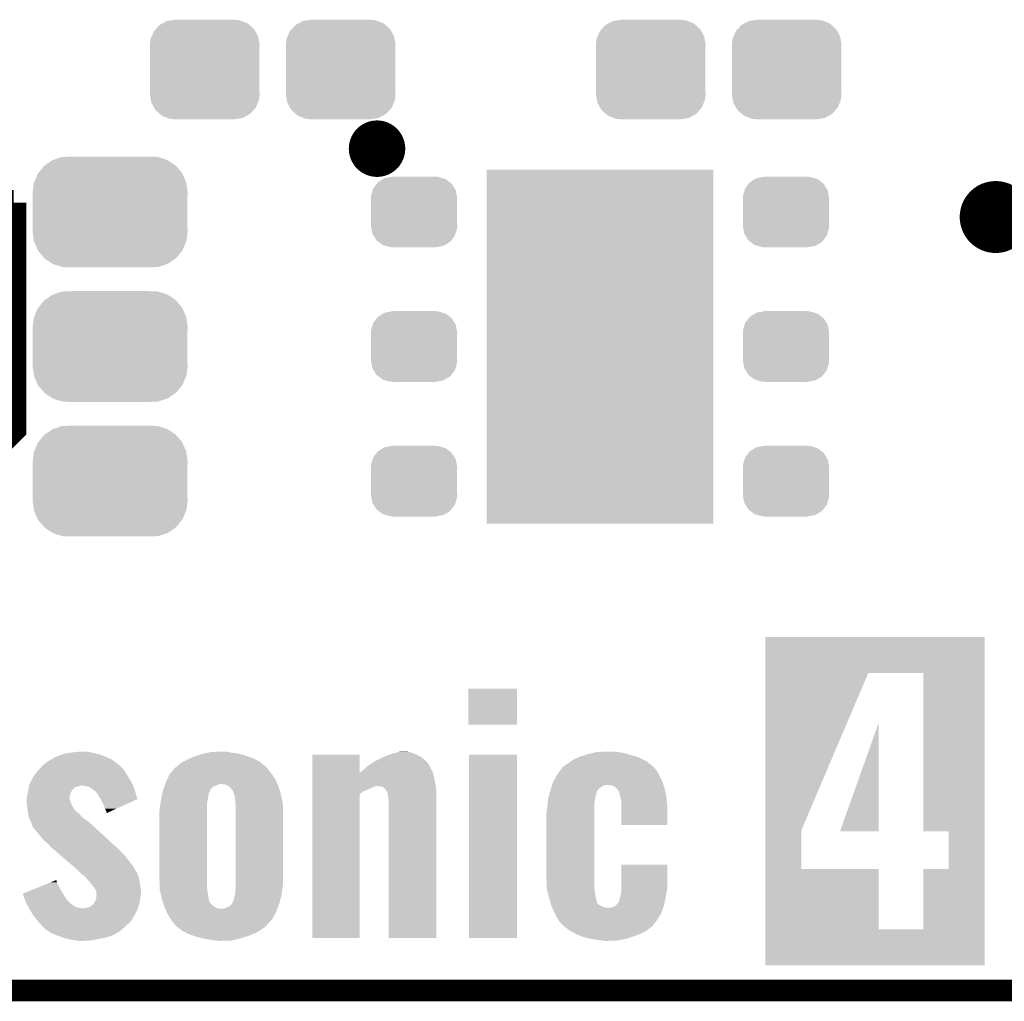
# Model space of a CAD drawing. Extents: x -1.3 to 24.2, y -3.9 to 39.2.
# Tile 13 of 31: x 7.3 to 14.3, y -3.9 to 3. Entities that reach past the tile are written whole.
import ezdxf

# ---------------------------------------------------------------- set-up
doc = ezdxf.new("R2010")
doc.units = 0
doc.layers.get('0').update_dxf_attribs({"linetype": 'CONTINUOUS'})
for name, color, linetype in [('ULTRASONIC_4_CLICK_V101_GKO', 10, 'CONTINUOUS'), ('ULTRASONIC_4_CLICK_V101_GTO', 9, 'CONTINUOUS'), ('ULTRASONIC_4_CLICK_V101_GTS', 11, 'CONTINUOUS')]:
    doc.layers.add(name, color=color, linetype=linetype)

# ---------------------------------------------------------------- blocks, each defined once
blk = doc.blocks.new('RECTANGLE_50')
blk.add_solid([(0.8001, 1.24968), (0.8001, -1.24968), (-0.8001, 1.24968), (-0.8001, -1.24968)])
blk = doc.blocks.new('CUSTOM_75')
for points in [[(-0.268438, 0.342124), (-0.233628, 0.347838), (0.2622, 0.342124), (0.247972, 0.347838)], [(-0.233628, 0.347838), (-0.20955, 0.35179), (0.247972, 0.347838), (0.20955, 0.35179)], [(-0.360486, 0.26887), (-0.34504, 0.286174), (0.357822, 0.26887), (0.348152, 0.286174)], [(-0.34504, 0.286174), (-0.320744, 0.31339), (0.348152, 0.286174), (0.317222, 0.31339)], [(-0.320744, 0.31339), (-0.298526, 0.325596), (0.317222, 0.31339), (0.30335, 0.325596)], [(-0.298526, 0.325596), (-0.268438, 0.342124), (0.30335, 0.325596), (0.2622, 0.342124)], [(-0.38735, 0.17526), (-0.383124, 0.213652), (0.38735, 0.17526), (0.380766, 0.213652)], [(-0.383124, 0.213652), (-0.37475, 0.234078), (0.380766, 0.213652), (0.377262, 0.234078)], [(-0.37475, 0.234078), (-0.360486, 0.26887), (0.377262, 0.234078), (0.357822, 0.26887)], [(-0.38608, 0.154124), (-0.38735, 0.17526), (0.38608, 0.154124), (0.38735, 0.17526)], [(-0.38608, -0.154124), (-0.38608, 0.154124), (0.38608, -0.154124), (0.38608, 0.154124)], [(-0.38735, -0.17526), (-0.38608, -0.154124), (0.38735, -0.17526), (0.38608, -0.154124)], [(-0.380764, -0.213652), (-0.38735, -0.17526), (0.383124, -0.213652), (0.38735, -0.17526)], [(-0.377262, -0.234078), (-0.380764, -0.213652), (0.374748, -0.234078), (0.383124, -0.213652)], [(-0.35782, -0.26887), (-0.377262, -0.234078), (0.360486, -0.26887), (0.374748, -0.234078)], [(-0.348152, -0.286174), (-0.35782, -0.26887), (0.345038, -0.286174), (0.360486, -0.26887)], [(-0.31722, -0.31339), (-0.348152, -0.286174), (0.320744, -0.31339), (0.345038, -0.286174)], [(-0.30335, -0.325596), (-0.31722, -0.31339), (0.298524, -0.325596), (0.320744, -0.31339)], [(-0.262198, -0.342124), (-0.30335, -0.325596), (0.268438, -0.342124), (0.298524, -0.325596)], [(-0.247972, -0.347838), (-0.262198, -0.342124), (0.233626, -0.347838), (0.268438, -0.342124)], [(-0.20955, -0.35179), (-0.247972, -0.347838), (0.20955, -0.35179), (0.233626, -0.347838)]]:
    blk.add_solid(points)
blk = doc.blocks.new('CUSTOM_80')
for points in [[(-0.263218, 0.199814), (-0.254768, 0.210758), (0.26581, 0.199814), (0.251368, 0.210758)], [(-0.254768, 0.210758), (-0.218054, 0.233), (0.251368, 0.210758), (0.222016, 0.233)], [(-0.218054, 0.233), (-0.20777, 0.23923), (0.222016, 0.233), (0.200324, 0.23923)], [(-0.20777, 0.23923), (-0.157486, 0.248168), (0.200324, 0.23923), (0.169202, 0.248168)], [(-0.157486, 0.248168), (-0.15367, 0.248846), (0.169202, 0.248168), (0.15367, 0.248846)], [(-0.15367, 0.248846), (-0.15367, 0.25019), (0.15367, 0.248846), (0.15367, 0.25019)], [(-0.303986, 0.114586), (-0.29256, 0.153072), (0.301898, 0.114586), (0.2947, 0.153072)], [(-0.29256, 0.153072), (-0.288346, 0.167262), (0.2947, 0.153072), (0.28593, 0.167262)], [(-0.288346, 0.167262), (-0.263218, 0.199814), (0.28593, 0.167262), (0.26581, 0.199814)], [(-0.3048, 0.09906), (-0.303986, 0.114586), (0.3048, 0.09906), (0.301898, 0.114586)], [(-0.30353, 0.079592), (-0.3048, 0.09906), (0.30353, 0.079592), (0.3048, 0.09906)], [(-0.30353, -0.079592), (-0.30353, 0.079592), (0.30353, -0.079592), (0.30353, 0.079592)], [(-0.3048, -0.09906), (-0.30353, -0.079592), (0.3048, -0.09906), (0.30353, -0.079592)], [(-0.301896, -0.114586), (-0.3048, -0.09906), (0.303986, -0.114586), (0.3048, -0.09906)], [(-0.2947, -0.153072), (-0.301896, -0.114586), (0.292558, -0.153072), (0.303986, -0.114586)], [(-0.285928, -0.167262), (-0.2947, -0.153072), (0.288346, -0.167262), (0.292558, -0.153072)], [(-0.26581, -0.199814), (-0.285928, -0.167262), (0.263216, -0.199814), (0.288346, -0.167262)], [(-0.251366, -0.210758), (-0.26581, -0.199814), (0.254768, -0.210758), (0.263216, -0.199814)], [(-0.222016, -0.233), (-0.251366, -0.210758), (0.218052, -0.233), (0.254768, -0.210758)], [(-0.200322, -0.23923), (-0.222016, -0.233), (0.20777, -0.23923), (0.218052, -0.233)], [(-0.169202, -0.248168), (-0.200322, -0.23923), (0.157484, -0.248168), (0.20777, -0.23923)], [(-0.15367, -0.248846), (-0.169202, -0.248168), (0.15367, -0.248846), (0.157484, -0.248168)], [(-0.15367, -0.25019), (-0.15367, -0.248846), (0.15367, -0.25019), (0.15367, -0.248846)]]:
    blk.add_solid(points)
blk = doc.blocks.new('CUSTOM_81')
for points in [[(-0.45942, 0.329798), (-0.408486, 0.365334), (0.461172, 0.329798), (0.40664, 0.365334)], [(-0.408486, 0.365334), (-0.398144, 0.368824), (0.40664, 0.365334), (0.401284, 0.368824)], [(-0.398144, 0.368824), (-0.340756, 0.388186), (0.401284, 0.368824), (0.337274, 0.388186)], [(-0.340756, 0.388186), (-0.308722, 0.38952), (0.337274, 0.388186), (0.332862, 0.38952)], [(-0.308722, 0.38952), (-0.269336, 0.39116), (0.332862, 0.38952), (0.269336, 0.39116)], [(-0.506452, 0.275566), (-0.46711, 0.324432), (0.50774, 0.275566), (0.46578, 0.324432)], [(-0.46711, 0.324432), (-0.45942, 0.329798), (0.46578, 0.324432), (0.461172, 0.329798)], [(-0.539378, 0.202748), (-0.536172, 0.210462), (0.538362, 0.202748), (0.537258, 0.210462)], [(-0.536172, 0.210462), (-0.511936, 0.268752), (0.537258, 0.210462), (0.51083, 0.268752)], [(-0.511936, 0.268752), (-0.506452, 0.275566), (0.51083, 0.268752), (0.50774, 0.275566)], [(-0.54737, 0.1397), (-0.539378, 0.202748), (0.54737, 0.1397), (0.538362, 0.202748)], [(-0.5461, 0.114396), (-0.54737, 0.1397), (0.5461, 0.114396), (0.54737, 0.1397)], [(-0.5461, -0.114396), (-0.5461, 0.114396), (0.5461, -0.114396), (0.5461, 0.114396)], [(-0.54737, -0.1397), (-0.5461, -0.114396), (0.54737, -0.1397), (0.5461, -0.114396)], [(-0.538362, -0.202744), (-0.54737, -0.1397), (0.53938, -0.202744), (0.54737, -0.1397)], [(-0.53726, -0.210462), (-0.538362, -0.202744), (0.53617, -0.210462), (0.53938, -0.202744)], [(-0.510832, -0.26875), (-0.53726, -0.210462), (0.511938, -0.26875), (0.53617, -0.210462)], [(-0.507742, -0.275566), (-0.510832, -0.26875), (0.50645, -0.275566), (0.511938, -0.26875)], [(-0.465784, -0.32443), (-0.507742, -0.275566), (0.46711, -0.32443), (0.50645, -0.275566)], [(-0.461176, -0.329798), (-0.465784, -0.32443), (0.459416, -0.329798), (0.46711, -0.32443)], [(-0.406646, -0.365332), (-0.461176, -0.329798), (0.408488, -0.365332), (0.459416, -0.329798)], [(-0.401288, -0.368824), (-0.406646, -0.365332), (0.398138, -0.368824), (0.408488, -0.365332)], [(-0.337284, -0.388186), (-0.401288, -0.368824), (0.340756, -0.388186), (0.398138, -0.368824)], [(-0.332868, -0.389522), (-0.337284, -0.388186), (0.308672, -0.389522), (0.340756, -0.388186)], [(-0.269336, -0.39116), (-0.332868, -0.389522), (0.269336, -0.39116), (0.308672, -0.389522)]]:
    blk.add_solid(points)

msp = doc.modelspace()

# ---------------------------------------------------------------- linework, layer by layer
at = {"layer": 'ULTRASONIC_4_CLICK_V101_GKO', "const_width": 0.1524}
msp.add_lwpolyline([(-1.27, -3.81), (21.59, -3.81)], dxfattribs=at)
at = {"layer": 'ULTRASONIC_4_CLICK_V101_GTO'}
for points, const_width in [([(9.75614, 2.1336, 1), (9.95426, 2.1336, 1)], 0.20066), ([(14.097, 1.651, 1), (14.351, 1.651, 1)], 0.254)]:
    msp.add_lwpolyline(points, format="xyb", close=True, dxfattribs=dict(at, const_width=const_width))
at = {"layer": 'ULTRASONIC_4_CLICK_V101_GTO', "const_width": 0.1778}
for points in [[(6.4262, -0.2794), (6.4262, 1.7526), (7.2898, 1.7526)], [(6.858, -0.2794), (7.2898, 0.1524), (7.2898, 1.7526)]]:
    msp.add_lwpolyline(points, dxfattribs=at)
at = {"layer": 'ULTRASONIC_4_CLICK_V101_GTO'}
for points in [[(12.59842, -1.567182), (12.598422, -1.313204), (14.145256, -1.567182), (14.14526, -1.313204)], [(12.598422, -1.313204), (12.598424, -1.31318), (14.14526, -1.313204), (12.598424, -1.31318)], [(12.598408, -2.677156), (12.59842, -1.567182), (12.852402, -2.677156), (13.324856, -1.567182)], [(13.713482, -2.687318), (13.713438, -1.567182), (14.145244, -2.687318), (14.145256, -1.567182)], [(10.50036, -1.932916), (10.500382, -1.678964), (10.843236, -1.932916), (10.84326, -1.678964)], [(10.500382, -1.678964), (10.500384, -1.67894), (10.84326, -1.678964), (10.500384, -1.67894)], [(10.843236, -1.93294), (10.50036, -1.932916), (10.843236, -1.93294), (10.843236, -1.932916)], [(13.12419, -2.687292), (13.3985, -1.917828), (13.398478, -2.687292), (13.3985, -1.917828)], [(7.584438, -2.16154), (7.6073, -2.15392), (7.94258, -2.16154), (7.924074, -2.15392)], [(7.6073, -2.15392), (7.627614, -2.143762), (7.924074, -2.15392), (7.899402, -2.143762)], [(7.627614, -2.143762), (7.627622, -2.143758), (7.899402, -2.143762), (7.899386, -2.143758)], [(7.627622, -2.143758), (7.655562, -2.13614), (7.899386, -2.143758), (7.867014, -2.13614)], [(7.655562, -2.13614), (7.67334, -2.1336), (7.867014, -2.13614), (7.85622, -2.1336)], [(7.67334, -2.1336), (7.72668, -2.12598), (7.85622, -2.1336), (7.820658, -2.12598)], [(7.72668, -2.12598), (7.764778, -2.12344), (7.820658, -2.12598), (7.79272, -2.12344)], [(8.56234, -2.159), (8.585202, -2.15138), (8.948422, -2.159), (8.92556, -2.15138)], [(8.585202, -2.15138), (8.61568, -2.141222), (8.92556, -2.15138), (8.891702, -2.141222)], [(8.61568, -2.141222), (8.637698, -2.13614), (8.891702, -2.141222), (8.874762, -2.13614)], [(8.637698, -2.13614), (8.65971, -2.13106), (8.874762, -2.13614), (8.826502, -2.13106)], [(8.65971, -2.13106), (8.681722, -2.12598), (8.826502, -2.13106), (8.802796, -2.12598)], [(8.681722, -2.12598), (8.75538, -2.12344), (8.802796, -2.12598), (8.790942, -2.12344)], [(9.39802, -2.275748), (9.398022, -2.143784), (9.733326, -2.275748), (9.73328, -2.143784)], [(9.398022, -2.143784), (9.398024, -2.14376), (9.73328, -2.143784), (9.398024, -2.14376)], [(9.906278, -2.159), (9.928862, -2.148838), (10.162542, -2.159), (10.143912, -2.148838)], [(9.928862, -2.148838), (9.945548, -2.14376), (10.143912, -2.148838), (10.134602, -2.14376)], [(9.945548, -2.14376), (9.97894, -2.133598), (10.134602, -2.14376), (10.1092, -2.133598)], [(9.97894, -2.133598), (9.98728, -2.13106), (10.1092, -2.133598), (10.100738, -2.13106)], [(9.98728, -2.13106), (10.0076, -2.12598), (10.100738, -2.13106), (10.083798, -2.12598)], [(10.0076, -2.12598), (10.017762, -2.12344), (10.083798, -2.12598), (10.06348, -2.12344)], [(10.50544, -3.439136), (10.505462, -2.143784), (10.843236, -3.439136), (10.84326, -2.143784)], [(10.505462, -2.143784), (10.505464, -2.14376), (10.84326, -2.143784), (10.505464, -2.14376)], [(11.287762, -2.158998), (11.319688, -2.14884), (11.686534, -2.158998), (11.65098, -2.14884)], [(11.319688, -2.14884), (11.34364, -2.14122), (11.65098, -2.14884), (11.625582, -2.14122)], [(11.34364, -2.14122), (11.37539, -2.1336), (11.625582, -2.14122), (11.600182, -2.1336)], [(11.37539, -2.1336), (11.407142, -2.12598), (11.600182, -2.1336), (11.55446, -2.12598)], [(11.407142, -2.12598), (11.4808, -2.12344), (11.55446, -2.12598), (11.51636, -2.12344)], [(7.488238, -2.227578), (7.490462, -2.225038), (8.044178, -2.227578), (8.04113, -2.225038)], [(7.490462, -2.225038), (7.503158, -2.21488), (8.04113, -2.225038), (8.02894, -2.21488)], [(7.503158, -2.21488), (7.506334, -2.21234), (8.02894, -2.21488), (8.0264, -2.21234)], [(7.506334, -2.21234), (7.51586, -2.20472), (8.0264, -2.21234), (8.016874, -2.20472)], [(7.51586, -2.20472), (7.53872, -2.186938), (8.016874, -2.20472), (7.994644, -2.186938)], [(7.53872, -2.186938), (7.548144, -2.181862), (7.994644, -2.186938), (7.988298, -2.181862)], [(7.548144, -2.181862), (7.571738, -2.169154), (7.988298, -2.181862), (7.95971, -2.169154)], [(7.571738, -2.169154), (7.57429, -2.164082), (7.95971, -2.169154), (7.9483, -2.164082)], [(7.57429, -2.164082), (7.584438, -2.16154), (7.9483, -2.164082), (7.94258, -2.16154)], [(8.43788, -2.232656), (8.453122, -2.21742), (9.072368, -2.232656), (9.054084, -2.21742)], [(8.453122, -2.21742), (8.475982, -2.19964), (9.054084, -2.21742), (9.032746, -2.19964)], [(8.475982, -2.19964), (8.48106, -2.1971), (9.032746, -2.19964), (9.029696, -2.1971)], [(8.48106, -2.1971), (8.51662, -2.17932), (9.029696, -2.1971), (8.997374, -2.17932)], [(8.51662, -2.17932), (8.53948, -2.16916), (8.997374, -2.17932), (8.978902, -2.16916)], [(8.53948, -2.16916), (8.56234, -2.159), (8.978902, -2.16916), (8.948422, -2.159)], [(9.772392, -2.240282), (9.78916, -2.22504), (10.23366, -2.240282), (10.227128, -2.22504)], [(9.78916, -2.22504), (9.79285, -2.222502), (10.227128, -2.22504), (10.22604, -2.222502)], [(9.79285, -2.222502), (9.807634, -2.212338), (10.22604, -2.222502), (10.218422, -2.212338)], [(9.807634, -2.212338), (9.815016, -2.207264), (10.218422, -2.212338), (10.215882, -2.207264)], [(9.815016, -2.207264), (9.8298, -2.1971), (10.215882, -2.207264), (10.206644, -2.1971)], [(9.8298, -2.1971), (9.86358, -2.17932), (10.206644, -2.1971), (10.19048, -2.17932)], [(9.86358, -2.17932), (9.878058, -2.1717), (10.19048, -2.17932), (10.180004, -2.1717)], [(9.878058, -2.1717), (9.906278, -2.159), (10.180004, -2.1717), (10.162542, -2.159)], [(11.163304, -2.235202), (11.181076, -2.222502), (11.811, -2.235202), (11.7983, -2.222502)], [(11.181076, -2.222502), (11.18108, -2.2225), (11.7983, -2.222502), (11.798298, -2.2225)], [(11.18108, -2.2225), (11.20648, -2.20472), (11.798298, -2.2225), (11.775046, -2.20472)], [(11.20648, -2.20472), (11.227812, -2.189482), (11.775046, -2.20472), (11.755118, -2.189482)], [(11.227812, -2.189482), (11.242038, -2.17932), (11.755118, -2.189482), (11.734798, -2.17932)], [(11.242038, -2.17932), (11.276326, -2.16408), (11.734798, -2.17932), (11.70432, -2.16408)], [(11.276326, -2.16408), (11.287762, -2.158998), (11.70432, -2.16408), (11.686534, -2.158998)], [(7.424208, -2.30886), (7.434582, -2.291078), (8.1026, -2.30886), (8.091658, -2.291078)], [(7.434582, -2.291078), (7.43712, -2.288538), (8.091658, -2.291078), (8.090096, -2.288538)], [(7.43712, -2.288538), (7.44474, -2.27838), (8.090096, -2.288538), (8.083844, -2.27838)], [(7.44474, -2.27838), (7.446432, -2.27584), (8.083844, -2.27838), (8.08228, -2.27584)], [(7.446432, -2.27584), (7.454902, -2.263138), (8.08228, -2.27584), (8.073812, -2.263138)], [(7.454902, -2.263138), (7.47268, -2.24536), (8.073812, -2.263138), (8.06196, -2.24536)], [(7.47268, -2.24536), (7.488238, -2.227578), (8.06196, -2.24536), (8.044178, -2.227578)], [(8.375226, -2.316478), (8.39216, -2.280922), (9.13638, -2.316478), (9.110982, -2.280922)], [(8.39216, -2.28092), (8.411212, -2.25806), (9.11098, -2.28092), (9.0932, -2.25806)], [(8.39216, -2.280922), (8.39216, -2.28092), (9.110982, -2.280922), (9.11098, -2.28092)], [(8.411212, -2.25806), (8.426032, -2.24028), (9.0932, -2.25806), (9.0805, -2.24028)], [(8.426032, -2.24028), (8.430266, -2.2352), (9.0805, -2.24028), (9.07542, -2.2352)], [(8.430266, -2.2352), (8.43027, -2.235198), (9.07542, -2.2352), (9.075418, -2.235198)], [(8.43027, -2.235198), (8.43788, -2.232656), (9.075418, -2.235198), (9.072368, -2.232656)], [(9.39802, -2.29616), (9.39802, -2.275748), (10.25652, -2.29616), (10.250242, -2.275748)], [(9.733326, -2.275748), (9.735822, -2.270762), (10.250242, -2.275748), (10.248708, -2.270762)], [(9.735822, -2.270762), (9.738362, -2.26822), (10.248708, -2.270762), (10.247926, -2.26822)], [(9.738362, -2.26822), (9.74489, -2.263142), (10.247926, -2.26822), (10.246362, -2.263142)], [(9.74489, -2.263142), (9.76122, -2.25044), (10.246362, -2.263142), (10.239306, -2.25044)], [(9.76122, -2.25044), (9.772392, -2.240282), (10.239306, -2.25044), (10.23366, -2.240282)], [(11.12121, -2.29616), (11.125202, -2.288542), (11.85164, -2.29616), (11.84754, -2.288542)], [(11.125202, -2.288542), (11.143916, -2.26314), (11.84754, -2.288542), (11.833862, -2.26314)], [(11.143916, -2.26314), (11.160756, -2.240282), (11.833862, -2.26314), (11.81608, -2.240282)], [(11.160756, -2.240282), (11.16076, -2.240278), (11.81608, -2.240282), (11.816076, -2.240278)], [(11.16076, -2.240278), (11.163304, -2.235202), (11.816076, -2.240278), (11.811, -2.235202)], [(7.398042, -2.36728), (7.399214, -2.362202), (7.752078, -2.36728), (7.767318, -2.362202)], [(7.399214, -2.3622), (7.40156, -2.352038), (8.131744, -2.3622), (8.128, -2.352038)], [(7.399214, -2.362202), (7.399214, -2.3622), (7.767318, -2.362202), (7.774938, -2.3622)], [(7.40156, -2.352038), (7.4168, -2.321562), (8.128, -2.352038), (8.110074, -2.321562)], [(7.4168, -2.321562), (7.424208, -2.30886), (8.110074, -2.321562), (8.1026, -2.30886)], [(7.797802, -2.36728), (7.774938, -2.3622), (8.133616, -2.36728), (8.131744, -2.3622)], [(8.352246, -2.372358), (8.357084, -2.35966), (8.696966, -2.372358), (8.7249, -2.35966)], [(8.357084, -2.35966), (8.359986, -2.35204), (8.7249, -2.35966), (8.745224, -2.35204)], [(8.359986, -2.35204), (8.36676, -2.33426), (9.152186, -2.35204), (9.144284, -2.33426)], [(8.36676, -2.33426), (8.375226, -2.316478), (9.144284, -2.33426), (9.13638, -2.316478)], [(8.775702, -2.35458), (8.755378, -2.35204), (9.153316, -2.35458), (9.152186, -2.35204)], [(8.793486, -2.359662), (8.775702, -2.35458), (9.155574, -2.359662), (9.153316, -2.35458)], [(8.797116, -2.362202), (8.793486, -2.359662), (9.156702, -2.362202), (9.155574, -2.359662)], [(8.818882, -2.37744), (8.797116, -2.362202), (9.161552, -2.37744), (9.156702, -2.362202)], [(9.398018, -2.36728), (9.39802, -2.33172), (10.270808, -2.36728), (10.26414, -2.33172)], [(9.39802, -2.33172), (9.39802, -2.29616), (10.26414, -2.33172), (10.25652, -2.29616)], [(11.085944, -2.37744), (11.090792, -2.362204), (11.43254, -2.37744), (11.455396, -2.362204)], [(11.090792, -2.362204), (11.091602, -2.35966), (11.455396, -2.362204), (11.47826, -2.35966)], [(11.091602, -2.35966), (11.09726, -2.341878), (11.878378, -2.35966), (11.872764, -2.341878)], [(11.09726, -2.341878), (11.098588, -2.339342), (11.872764, -2.341878), (11.871962, -2.339342)], [(11.098588, -2.339342), (11.12121, -2.29616), (11.871962, -2.339342), (11.85164, -2.29616)], [(11.516356, -2.3622), (11.483342, -2.35966), (11.87918, -2.3622), (11.878378, -2.35966)], [(11.536676, -2.372358), (11.516356, -2.3622), (11.882388, -2.372358), (11.87918, -2.3622)], [(7.38378, -2.435862), (7.3866, -2.423162), (7.68604, -2.435862), (7.68858, -2.423162)], [(7.3866, -2.423162), (7.38886, -2.413), (7.68858, -2.423162), (7.693096, -2.413)], [(7.38886, -2.413), (7.391168, -2.400302), (7.693096, -2.413), (7.69874, -2.400302)], [(7.391168, -2.400302), (7.393016, -2.390142), (7.69874, -2.400302), (7.70636, -2.390142)], [(7.393016, -2.390142), (7.393476, -2.387602), (7.70636, -2.390142), (7.7089, -2.387602)], [(7.393476, -2.387602), (7.39394, -2.38506), (7.7089, -2.387602), (7.712288, -2.38506)], [(7.39394, -2.38506), (7.39687, -2.372362), (7.712288, -2.38506), (7.729216, -2.372362)], [(7.39687, -2.372362), (7.398042, -2.36728), (7.729216, -2.372362), (7.752078, -2.36728)], [(7.818118, -2.36982), (7.797802, -2.36728), (8.134552, -2.36982), (8.133616, -2.36728)], [(7.8486, -2.39014), (7.818118, -2.36982), (8.142038, -2.39014), (8.134552, -2.36982)], [(7.86166, -2.4003), (7.8486, -2.39014), (8.14578, -2.4003), (8.142038, -2.39014)], [(7.871454, -2.40792), (7.86166, -2.4003), (8.148098, -2.40792), (8.14578, -2.4003)], [(7.874002, -2.415532), (7.871454, -2.40792), (8.15041, -2.415532), (8.148098, -2.40792)], [(7.879074, -2.418078), (7.874002, -2.415532), (8.151184, -2.418078), (8.15041, -2.415532)], [(7.90392, -2.458728), (7.879074, -2.418078), (8.16354, -2.458728), (8.151184, -2.418078)], [(8.33374, -2.44094), (8.339182, -2.418078), (8.663214, -2.44094), (8.666482, -2.418078)], [(8.339182, -2.418078), (8.341602, -2.40792), (8.666482, -2.418078), (8.671562, -2.40792)], [(8.341602, -2.40792), (8.342208, -2.405374), (8.671562, -2.40792), (8.6741, -2.405374)], [(8.342208, -2.405374), (8.343418, -2.400292), (8.6741, -2.405374), (8.674104, -2.400292)], [(8.343418, -2.400292), (8.346442, -2.387598), (8.674104, -2.400292), (8.682568, -2.387598)], [(8.346442, -2.387598), (8.347408, -2.385058), (8.682568, -2.387598), (8.684262, -2.385058)], [(8.347408, -2.385058), (8.352246, -2.372358), (8.684262, -2.385058), (8.696966, -2.372358)], [(8.834118, -2.39522), (8.818882, -2.37744), (9.167208, -2.39522), (9.161552, -2.37744)], [(8.83666, -2.397766), (8.834118, -2.39522), (9.168018, -2.397766), (9.167208, -2.39522)], [(8.836662, -2.400304), (8.83666, -2.397766), (9.168826, -2.400304), (9.168018, -2.397766)], [(8.844282, -2.41808), (8.836662, -2.400304), (9.17448, -2.41808), (9.168826, -2.400304)], [(8.8519, -2.443482), (8.844282, -2.41808), (9.180126, -2.443482), (9.17448, -2.41808)], [(9.398, -3.439136), (9.398018, -2.423166), (9.733256, -3.439136), (9.73328, -2.423166)], [(9.398018, -2.369822), (9.398018, -2.36728), (9.837418, -2.369822), (9.847578, -2.36728)], [(9.398018, -2.37744), (9.398018, -2.369822), (9.81964, -2.37744), (9.837418, -2.369822)], [(9.398018, -2.39522), (9.398018, -2.37744), (9.78154, -2.39522), (9.81964, -2.37744)], [(9.398018, -2.405382), (9.398018, -2.39522), (9.756142, -2.405382), (9.78154, -2.39522)], [(9.398018, -2.423166), (9.398018, -2.405382), (9.73328, -2.423166), (9.756142, -2.405382)], [(9.888216, -2.36982), (9.860282, -2.36728), (10.271284, -2.36982), (10.270808, -2.36728)], [(9.892664, -2.37236), (9.888216, -2.36982), (10.27176, -2.37236), (10.271284, -2.36982)], [(9.905998, -2.379978), (9.892664, -2.37236), (10.272184, -2.379978), (10.27176, -2.37236)], [(9.916158, -2.390142), (9.905998, -2.379978), (10.272748, -2.390142), (10.272184, -2.379978)], [(9.928858, -2.415538), (9.916158, -2.390142), (10.27416, -2.415538), (10.272748, -2.390142)], [(9.92932, -2.418078), (9.928858, -2.415538), (10.2743, -2.418078), (10.27416, -2.415538)], [(9.93394, -2.443482), (9.92932, -2.418078), (10.274298, -2.443482), (10.2743, -2.418078)], [(11.06424, -2.451098), (11.069318, -2.433322), (11.39698, -2.451098), (11.39952, -2.433322)], [(11.069318, -2.433322), (11.073674, -2.418078), (11.39952, -2.433322), (11.4046, -2.418078)], [(11.073674, -2.418078), (11.076576, -2.40792), (11.4046, -2.418078), (11.407142, -2.40792)], [(11.076576, -2.40792), (11.078754, -2.4003), (11.407142, -2.40792), (11.40968, -2.4003)], [(11.078754, -2.4003), (11.07948, -2.39776), (11.40968, -2.4003), (11.41171, -2.39776)], [(11.07948, -2.39776), (11.08271, -2.387602), (11.41171, -2.39776), (11.419838, -2.387602)], [(11.08271, -2.387602), (11.085944, -2.37744), (11.419838, -2.387602), (11.43254, -2.37744)], [(11.55192, -2.387602), (11.536676, -2.372358), (11.8872, -2.387602), (11.882388, -2.372358)], [(11.554458, -2.390142), (11.55192, -2.387602), (11.88773, -2.390142), (11.8872, -2.387602)], [(11.56208, -2.40538), (11.554458, -2.390142), (11.890904, -2.40538), (11.88773, -2.390142)], [(11.569698, -2.423158), (11.56208, -2.40538), (11.894608, -2.423158), (11.890904, -2.40538)], [(11.57478, -2.44856), (11.569698, -2.423158), (11.8999, -2.44856), (11.894608, -2.423158)], [(7.38124, -2.45364), (7.381964, -2.448562), (7.6835, -2.45364), (7.6835, -2.448562)], [(7.38124, -2.453644), (7.38124, -2.45364), (7.6835, -2.453644), (7.6835, -2.45364)], [(7.38124, -2.47142), (7.38124, -2.453644), (7.68858, -2.47142), (7.6835, -2.453644)], [(7.38124, -2.471422), (7.38124, -2.47142), (7.688582, -2.471422), (7.68858, -2.47142)], [(7.382988, -2.499362), (7.38124, -2.471422), (7.69874, -2.499362), (7.688582, -2.471422)], [(7.381964, -2.448562), (7.38378, -2.435862), (7.6835, -2.448562), (7.68604, -2.435862)], [(7.38378, -2.512062), (7.382988, -2.499362), (7.706558, -2.512062), (7.69874, -2.499362)], [(7.90702, -2.4638), (7.90392, -2.458728), (8.15235, -2.4638), (8.16354, -2.458728)], [(7.92734, -2.50698), (7.90702, -2.4638), (8.057096, -2.50698), (8.15235, -2.4638)], [(8.32341, -2.50698), (8.32612, -2.48666), (8.65378, -2.50698), (8.655626, -2.48666)], [(8.32612, -2.48666), (8.32739, -2.479038), (8.655626, -2.48666), (8.65632, -2.479038)], [(8.32739, -2.479038), (8.331622, -2.45364), (8.65632, -2.479038), (8.6614, -2.45364)], [(8.331622, -2.45364), (8.33374, -2.44094), (8.6614, -2.45364), (8.663214, -2.44094)], [(8.85444, -2.48666), (8.8519, -2.443482), (9.18972, -2.48666), (9.180126, -2.443482)], [(8.854442, -2.486662), (8.85444, -2.48666), (9.18972, -2.486662), (9.18972, -2.48666)], [(8.85698, -2.506982), (8.854442, -2.486662), (9.190422, -2.506982), (9.18972, -2.486662)], [(9.93648, -2.4638), (9.93394, -2.443482), (10.274298, -2.4638), (10.274298, -2.443482)], [(9.93648, -3.439136), (9.93648, -2.4638), (10.274276, -3.439136), (10.274298, -2.4638)], [(11.058524, -2.504438), (11.05916, -2.49936), (11.38936, -2.504438), (11.38982, -2.49936)], [(11.05916, -2.49936), (11.061566, -2.4765), (11.38982, -2.49936), (11.3919, -2.4765)], [(11.061566, -2.4765), (11.06424, -2.451098), (11.3919, -2.4765), (11.39698, -2.451098)], [(11.57732, -2.461262), (11.57478, -2.44856), (11.900842, -2.461262), (11.8999, -2.44856)], [(11.57986, -2.47904), (11.57732, -2.461262), (11.902158, -2.47904), (11.900842, -2.461262)], [(11.57986, -2.517138), (11.57986, -2.47904), (11.90498, -2.517138), (11.902158, -2.47904)], [(7.386908, -2.532382), (7.38378, -2.512062), (7.719062, -2.532382), (7.706558, -2.512062)], [(7.38886, -2.54508), (7.386908, -2.532382), (7.73176, -2.54508), (7.719062, -2.532382)], [(7.389586, -2.55016), (7.38886, -2.54508), (7.73684, -2.55016), (7.73176, -2.54508)], [(7.391038, -2.560322), (7.389586, -2.55016), (7.752082, -2.560322), (7.73684, -2.55016)], [(7.393578, -2.578102), (7.391038, -2.560322), (7.76478, -2.578102), (7.752082, -2.560322)], [(7.93496, -2.5273), (7.92734, -2.50698), (8.01227, -2.5273), (8.057096, -2.50698)], [(7.94258, -2.542538), (7.93496, -2.5273), (7.978654, -2.542538), (8.01227, -2.5273)], [(7.94512, -2.552698), (7.94258, -2.542538), (7.956242, -2.552698), (7.978654, -2.542538)], [(7.94512, -2.55774), (7.94512, -2.552698), (7.94512, -2.55774), (7.956242, -2.552698)], [(8.3185, -2.539998), (8.32104, -2.52476), (8.65378, -2.539998), (8.65378, -2.52476)], [(8.3185, -3.02514), (8.3185, -2.539998), (8.65378, -3.02514), (8.65378, -2.539998)], [(8.32104, -2.52476), (8.32341, -2.50698), (8.65378, -2.52476), (8.65378, -2.50698)], [(8.85698, -2.56032), (8.85698, -2.506982), (9.19226, -2.56032), (9.190422, -2.506982)], [(8.85698, -3.060702), (8.85698, -2.56032), (9.19226, -3.060702), (9.19226, -2.56032)], [(11.05154, -2.552698), (11.05408, -2.54), (11.38936, -2.552698), (11.38936, -2.54)], [(11.05154, -3.01244), (11.05154, -2.552698), (11.38936, -3.01244), (11.38936, -2.552698)], [(11.05408, -2.54), (11.058524, -2.504438), (11.38936, -2.54), (11.38936, -2.504438)], [(11.57986, -2.641576), (11.57986, -2.517138), (11.904956, -2.641576), (11.90498, -2.517138)], [(7.39394, -2.580636), (7.393578, -2.578102), (7.767678, -2.580636), (7.76478, -2.578102)], [(7.40087, -2.59588), (7.39394, -2.580636), (7.7851, -2.59588), (7.767678, -2.580636)], [(7.40664, -2.60858), (7.40087, -2.59588), (7.80415, -2.60858), (7.7851, -2.59588)], [(7.410028, -2.616202), (7.40664, -2.60858), (7.815582, -2.616202), (7.80415, -2.60858)], [(7.4168, -2.631438), (7.410028, -2.616202), (7.832342, -2.631438), (7.815582, -2.616202)], [(7.419704, -2.6416), (7.4168, -2.631438), (7.84352, -2.6416), (7.832342, -2.631438)], [(7.421878, -2.649218), (7.419704, -2.6416), (7.851848, -2.649218), (7.84352, -2.6416)], [(11.904956, -2.6416), (11.57986, -2.641576), (11.904956, -2.6416), (11.904956, -2.641576)], [(7.426958, -2.659376), (7.421878, -2.649218), (7.86295, -2.659376), (7.851848, -2.649218)], [(7.429502, -2.661922), (7.426958, -2.659376), (7.865734, -2.661922), (7.86295, -2.659376)], [(7.45236, -2.68986), (7.429502, -2.661922), (7.89627, -2.68986), (7.865734, -2.661922)], [(7.4803, -2.72288), (7.45236, -2.68986), (7.932362, -2.72288), (7.89627, -2.68986)], [(12.598406, -2.951458), (12.598408, -2.677156), (12.852402, -2.951458), (12.852402, -2.677156)], [(13.398478, -2.68732), (13.12419, -2.687292), (13.398478, -2.68732), (13.398478, -2.687292)], [(13.891258, -2.687342), (13.713482, -2.687318), (14.145244, -2.687342), (14.145244, -2.687318)], [(13.891238, -2.951478), (13.891258, -2.687342), (14.145242, -2.951478), (14.145244, -2.687342)], [(7.503158, -2.750818), (7.4803, -2.72288), (7.962898, -2.750818), (7.932362, -2.72288)], [(7.503162, -2.75082), (7.503158, -2.750818), (7.9629, -2.75082), (7.962898, -2.750818)], [(7.524498, -2.7686), (7.503162, -2.75082), (7.98068, -2.7686), (7.9629, -2.75082)], [(7.533638, -2.776218), (7.524498, -2.7686), (7.989388, -2.776218), (7.98068, -2.7686)], [(7.542672, -2.78638), (7.533638, -2.776218), (8.001, -2.78638), (7.989388, -2.776218)], [(7.55396, -2.79908), (7.542672, -2.78638), (8.016876, -2.79908), (8.001, -2.78638)], [(7.562668, -2.8067), (7.55396, -2.79908), (8.0264, -2.8067), (8.016876, -2.79908)], [(7.574278, -2.81686), (7.562668, -2.8067), (8.035638, -2.81686), (8.0264, -2.8067)], [(7.589516, -2.827022), (7.574278, -2.81686), (8.044876, -2.827022), (8.035638, -2.81686)], [(7.592058, -2.832096), (7.589516, -2.827022), (8.049488, -2.832096), (8.044876, -2.827022)], [(7.595048, -2.83464), (7.592058, -2.832096), (8.0518, -2.83464), (8.049488, -2.832096)], [(7.627876, -2.86258), (7.595048, -2.83464), (8.07974, -2.86258), (8.0518, -2.83464)], [(7.666674, -2.8956), (7.627876, -2.86258), (8.1026, -2.8956), (8.07974, -2.86258)], [(7.702492, -2.926084), (7.666674, -2.8956), (8.128002, -2.926084), (8.1026, -2.8956)], [(7.708454, -2.931158), (7.702492, -2.926084), (8.130542, -2.931158), (8.128002, -2.926084)], [(7.71144, -2.9337), (7.708454, -2.931158), (8.132448, -2.9337), (8.130542, -2.931158)], [(7.719826, -2.941322), (7.71144, -2.9337), (8.13816, -2.941322), (8.132448, -2.9337)], [(7.739378, -2.959098), (7.719826, -2.941322), (8.145782, -2.959098), (8.13816, -2.941322)], [(7.73938, -2.9591), (7.739378, -2.959098), (8.145784, -2.9591), (8.145782, -2.959098)], [(7.759702, -2.97942), (7.73938, -2.9591), (8.16102, -2.97942), (8.145784, -2.9591)], [(7.76478, -2.984498), (7.759702, -2.97942), (8.162868, -2.984498), (8.16102, -2.97942)], [(7.785098, -2.99974), (7.76478, -2.984498), (8.16841, -2.99974), (8.162868, -2.984498)], [(11.57986, -3.096262), (11.579882, -2.921024), (11.90498, -3.096262), (11.90498, -2.921024)], [(11.579882, -2.921024), (11.579884, -2.921), (11.90498, -2.921024), (11.579884, -2.921)], [(12.598402, -3.378178), (12.598406, -2.95148), (13.398502, -3.378178), (13.398476, -2.95148)], [(12.598406, -2.95148), (12.598406, -2.951458), (13.398476, -2.95148), (12.852402, -2.951458)], [(13.713438, -3.378198), (13.713462, -2.951502), (14.145238, -3.378198), (14.145242, -2.951502)], [(13.713462, -2.951502), (13.891238, -2.951478), (14.145242, -2.951502), (14.145242, -2.951478)], [(7.514984, -3.0607), (7.552288, -3.045462), (7.60222, -3.0607), (7.5946, -3.045462)], [(7.552288, -3.045462), (7.577152, -3.035306), (7.5946, -3.045462), (7.592062, -3.035306)], [(7.577152, -3.035306), (7.58337, -3.032766), (7.592062, -3.035306), (7.589526, -3.032766)], [(7.58337, -3.032766), (7.58952, -3.030254), (7.589526, -3.032766), (7.58952, -3.030254)], [(7.792722, -3.007362), (7.785098, -2.99974), (8.17118, -3.007362), (8.16841, -2.99974)], [(7.802882, -3.017522), (7.792722, -3.007362), (8.173526, -3.017522), (8.17118, -3.007362)], [(7.81558, -3.03276), (7.802882, -3.017522), (8.177042, -3.03276), (8.173526, -3.017522)], [(7.823204, -3.04038), (7.81558, -3.03276), (8.1788, -3.04038), (8.177042, -3.03276)], [(7.825742, -3.042918), (7.823204, -3.04038), (8.179164, -3.042918), (8.1788, -3.04038)], [(7.830804, -3.045454), (7.825742, -3.042918), (8.179526, -3.045454), (8.179164, -3.042918)], [(7.83082, -3.050536), (7.830804, -3.045454), (8.180252, -3.050536), (8.179526, -3.045454)], [(7.84606, -3.06832), (7.83082, -3.050536), (8.182792, -3.06832), (8.180252, -3.050536)], [(8.320428, -3.081018), (8.3185, -3.02514), (8.65378, -3.081018), (8.65378, -3.02514)], [(11.053996, -3.0861), (11.05154, -3.01244), (11.38936, -3.0861), (11.38936, -3.01244)], [(7.353318, -3.126738), (7.434148, -3.09372), (7.63778, -3.126738), (7.61746, -3.09372)], [(7.35332, -3.12674), (7.353318, -3.126738), (7.63778, -3.12674), (7.63778, -3.126738)], [(7.368548, -3.167382), (7.35332, -3.12674), (7.663182, -3.167382), (7.63778, -3.12674)], [(7.434148, -3.09372), (7.514984, -3.0607), (7.61746, -3.09372), (7.60222, -3.0607)], [(7.852156, -3.07594), (7.84606, -3.06832), (8.18388, -3.07594), (8.182792, -3.06832)], [(7.85622, -3.08102), (7.852156, -3.07594), (8.184558, -3.08102), (8.18388, -3.07594)], [(7.871458, -3.106416), (7.85622, -3.08102), (8.187944, -3.106416), (8.184558, -3.08102)], [(7.87255, -3.114042), (7.871458, -3.106416), (8.18896, -3.114042), (8.187944, -3.106416)], [(7.874, -3.1242), (7.87255, -3.114042), (8.18896, -3.1242), (8.18896, -3.114042)], [(7.874, -3.131822), (7.874, -3.1242), (8.18896, -3.131822), (8.18896, -3.1242)], [(8.32104, -3.098798), (8.320428, -3.081018), (8.65632, -3.098798), (8.65378, -3.081018)], [(8.321042, -3.0988), (8.32104, -3.098798), (8.65632, -3.0988), (8.65632, -3.098798)], [(8.331202, -3.14452), (8.321042, -3.0988), (8.66394, -3.14452), (8.65632, -3.0988)], [(8.8519, -3.134362), (8.85444, -3.10896), (9.180688, -3.134362), (9.18351, -3.10896)], [(8.85444, -3.10896), (8.855362, -3.0988), (9.18351, -3.10896), (9.18464, -3.0988)], [(8.855362, -3.0988), (8.85698, -3.08102), (9.18464, -3.0988), (9.188196, -3.08102)], [(8.85698, -3.08102), (8.85698, -3.060702), (9.188196, -3.08102), (9.19226, -3.060702)], [(11.05408, -3.088638), (11.053996, -3.0861), (11.389678, -3.088638), (11.38936, -3.0861)], [(11.058348, -3.10642), (11.05408, -3.088638), (11.3919, -3.10642), (11.389678, -3.088638)], [(11.06932, -3.15214), (11.058348, -3.10642), (11.39952, -3.15214), (11.3919, -3.10642)], [(11.57619, -3.13182), (11.57732, -3.12674), (11.89736, -3.13182), (11.898448, -3.12674)], [(11.57732, -3.12674), (11.57986, -3.106418), (11.898448, -3.12674), (11.902802, -3.106418)], [(11.57986, -3.106418), (11.57986, -3.096262), (11.902802, -3.106418), (11.90498, -3.096262)], [(7.37616, -3.1877), (7.368548, -3.167382), (7.6835, -3.1877), (7.663182, -3.167382)], [(7.381508, -3.19786), (7.37616, -3.1877), (7.69366, -3.19786), (7.6835, -3.1877)], [(7.389528, -3.213098), (7.381508, -3.19786), (7.716518, -3.213098), (7.69366, -3.19786)], [(7.8486, -3.20294), (7.8613, -3.185162), (8.174988, -3.20294), (8.179432, -3.185162)], [(7.8613, -3.185162), (7.864686, -3.17754), (8.179432, -3.185162), (8.18134, -3.17754)], [(7.864686, -3.17754), (7.87146, -3.162296), (8.18134, -3.17754), (8.182864, -3.162296)], [(7.87146, -3.162296), (7.872306, -3.152142), (8.182864, -3.162296), (8.18388, -3.152142)], [(7.872306, -3.152142), (7.874, -3.131822), (8.18388, -3.152142), (8.18896, -3.131822)], [(8.33628, -3.167378), (8.331202, -3.14452), (8.66648, -3.167378), (8.66394, -3.14452)], [(8.343054, -3.187696), (8.33628, -3.167378), (8.674098, -3.187696), (8.66648, -3.167378)], [(8.3439, -3.190234), (8.343054, -3.187696), (8.6741, -3.190234), (8.674098, -3.187696)], [(8.349828, -3.208018), (8.3439, -3.190234), (8.691878, -3.208018), (8.6741, -3.190234)], [(8.826498, -3.202942), (8.829886, -3.19786), (9.162384, -3.202942), (9.164322, -3.19786)], [(8.829886, -3.19786), (8.836656, -3.187708), (9.164322, -3.19786), (9.167222, -3.187708)], [(8.836656, -3.187708), (8.83666, -3.185164), (9.167222, -3.187708), (9.167948, -3.185164)], [(8.83666, -3.185164), (8.8392, -3.18008), (9.167948, -3.185164), (9.1694, -3.18008)], [(8.8392, -3.18008), (8.844278, -3.167382), (9.1694, -3.18008), (9.173028, -3.167382)], [(8.844278, -3.167382), (8.84682, -3.15214), (9.173028, -3.167382), (9.177382, -3.15214)], [(8.84682, -3.15214), (8.848996, -3.144522), (9.177382, -3.15214), (9.17956, -3.144522)], [(8.848996, -3.144522), (8.8519, -3.134362), (9.17956, -3.144522), (9.180688, -3.134362)], [(11.075246, -3.17246), (11.06932, -3.15214), (11.4046, -3.17246), (11.39952, -3.15214)], [(11.080434, -3.190244), (11.075246, -3.17246), (11.409682, -3.190244), (11.4046, -3.17246)], [(11.082656, -3.197862), (11.080434, -3.190244), (11.414762, -3.197862), (11.409682, -3.190244)], [(11.085618, -3.208022), (11.082656, -3.197862), (11.427462, -3.208022), (11.414762, -3.197862)], [(11.536678, -3.213098), (11.559542, -3.190236), (11.879578, -3.213098), (11.885294, -3.190236)], [(11.559542, -3.190236), (11.56208, -3.185158), (11.885294, -3.190236), (11.886564, -3.185158)], [(11.56208, -3.185158), (11.566312, -3.17246), (11.886564, -3.185158), (11.88974, -3.17246)], [(11.566312, -3.17246), (11.5697, -3.162298), (11.88974, -3.17246), (11.891644, -3.162298)], [(11.5697, -3.162298), (11.57224, -3.1496), (11.891644, -3.162298), (11.894026, -3.1496)], [(11.57224, -3.1496), (11.57619, -3.13182), (11.894026, -3.1496), (11.89736, -3.13182)], [(7.394876, -3.22326), (7.389528, -3.213098), (7.734304, -3.22326), (7.716518, -3.213098)], [(7.396214, -3.2258), (7.394876, -3.22326), (7.75462, -3.2258), (7.734304, -3.22326)], [(7.398888, -3.23088), (7.396214, -3.2258), (7.774942, -3.23088), (7.75462, -3.2258)], [(7.40156, -3.235958), (7.398888, -3.23088), (8.16356, -3.235958), (8.165406, -3.23088)], [(7.40156, -3.23596), (7.40156, -3.235958), (8.163558, -3.23596), (8.16356, -3.235958)], [(7.421738, -3.268978), (7.40156, -3.23596), (8.14832, -3.268978), (8.163558, -3.23596)], [(7.782564, -3.23088), (7.800338, -3.2258), (8.165406, -3.23088), (8.167252, -3.2258)], [(7.800338, -3.2258), (7.825744, -3.220718), (8.167252, -3.2258), (8.1691, -3.220718)], [(7.825744, -3.220718), (7.84267, -3.20802), (8.1691, -3.220718), (8.173718, -3.20802)], [(7.84267, -3.20802), (7.84606, -3.205478), (8.173718, -3.20802), (8.174352, -3.205478)], [(7.84606, -3.205478), (7.8486, -3.20294), (8.174352, -3.205478), (8.174988, -3.20294)], [(8.35406, -3.22072), (8.349828, -3.208018), (8.710022, -3.22072), (8.691878, -3.208018)], [(8.356318, -3.225798), (8.35406, -3.22072), (8.717274, -3.225798), (8.710022, -3.22072)], [(8.358576, -3.23088), (8.356318, -3.225798), (8.735058, -3.23088), (8.717274, -3.225798)], [(8.359706, -3.23342), (8.358576, -3.23088), (8.75538, -3.23342), (8.735058, -3.23088)], [(8.36761, -3.251202), (8.359706, -3.23342), (9.144, -3.251202), (9.150774, -3.23342)], [(8.37438, -3.266438), (8.36761, -3.251202), (9.136018, -3.266438), (9.144, -3.251202)], [(8.397238, -3.304538), (8.37438, -3.266438), (9.116058, -3.304538), (9.136018, -3.266438)], [(8.765536, -3.23342), (8.788398, -3.2258), (9.150774, -3.23342), (9.153676, -3.2258)], [(8.788398, -3.2258), (8.816334, -3.213102), (9.153676, -3.2258), (9.158514, -3.213102)], [(8.816334, -3.213102), (8.826498, -3.202942), (9.158514, -3.213102), (9.162384, -3.202942)], [(11.087098, -3.2131), (11.085618, -3.208022), (11.43762, -3.2131), (11.427462, -3.208022)], [(11.090486, -3.22072), (11.087098, -3.2131), (11.452862, -3.22072), (11.43762, -3.2131)], [(11.092744, -3.2258), (11.090486, -3.22072), (11.483342, -3.2258), (11.452862, -3.22072)], [(11.10742, -3.25882), (11.092744, -3.2258), (11.863936, -3.25882), (11.876102, -3.2258)], [(11.113772, -3.271522), (11.10742, -3.25882), (11.859258, -3.271522), (11.863936, -3.25882)], [(11.49096, -3.2258), (11.513804, -3.22326), (11.876102, -3.2258), (11.877038, -3.22326)], [(11.513804, -3.22326), (11.513822, -3.223258), (11.877038, -3.22326), (11.877038, -3.223258)], [(11.513822, -3.223258), (11.536678, -3.213098), (11.877038, -3.223258), (11.879578, -3.213098)], [(7.429498, -3.281678), (7.421738, -3.268978), (8.140912, -3.281678), (8.14832, -3.268978)], [(7.443178, -3.29946), (7.429498, -3.281678), (8.13054, -3.29946), (8.140912, -3.281678)], [(7.447084, -3.304538), (7.443178, -3.29946), (8.127998, -3.304538), (8.13054, -3.29946)], [(7.454902, -3.3147), (7.447084, -3.304538), (8.12038, -3.3147), (8.127998, -3.304538)], [(7.454902, -3.314702), (7.454902, -3.3147), (8.120378, -3.314702), (8.12038, -3.3147)], [(7.468758, -3.329942), (7.454902, -3.314702), (8.110218, -3.329942), (8.120378, -3.314702)], [(7.4803, -3.34264), (7.468758, -3.329942), (8.09244, -3.34264), (8.110218, -3.329942)], [(8.39724, -3.304542), (8.397238, -3.304538), (9.116054, -3.304542), (9.116058, -3.304538)], [(8.41502, -3.32994), (8.39724, -3.304542), (9.09348, -3.32994), (9.116054, -3.304542)], [(8.427716, -3.34264), (8.41502, -3.32994), (9.082192, -3.34264), (9.09348, -3.32994)], [(11.1252, -3.294378), (11.113772, -3.271522), (11.84402, -3.294378), (11.859258, -3.271522)], [(11.13975, -3.31724), (11.1252, -3.294378), (11.82878, -3.31724), (11.84402, -3.294378)], [(11.14298, -3.322318), (11.13975, -3.31724), (11.824896, -3.322318), (11.82878, -3.31724)], [(11.155678, -3.335018), (11.14298, -3.322318), (11.815182, -3.335018), (11.824896, -3.322318)], [(11.16076, -3.342638), (11.155678, -3.335018), (11.809354, -3.342638), (11.815182, -3.335018)], [(7.480302, -3.342642), (7.4803, -3.34264), (8.092438, -3.342642), (8.09244, -3.34264)], [(7.49808, -3.36296), (7.480302, -3.342642), (8.07212, -3.36296), (8.092438, -3.342642)], [(7.510782, -3.375658), (7.49808, -3.36296), (8.05801, -3.375658), (8.07212, -3.36296)], [(7.515858, -3.3782), (7.510782, -3.375658), (8.055184, -3.3782), (8.05801, -3.375658)], [(7.526944, -3.38582), (7.515858, -3.3782), (8.046718, -3.38582), (8.055184, -3.3782)], [(7.552808, -3.4036), (7.526944, -3.38582), (8.01878, -3.4036), (8.046718, -3.38582)], [(7.556498, -3.406138), (7.552808, -3.4036), (8.014428, -3.406138), (8.01878, -3.4036)], [(7.59569, -3.42138), (7.556498, -3.406138), (7.988298, -3.42138), (8.014428, -3.406138)], [(8.43026, -3.350254), (8.427716, -3.34264), (9.075424, -3.350254), (9.082192, -3.34264)], [(8.430268, -3.35026), (8.43026, -3.350254), (9.07542, -3.35026), (9.075424, -3.350254)], [(8.433534, -3.3528), (8.430268, -3.35026), (9.07288, -3.3528), (9.07542, -3.35026)], [(8.453126, -3.36804), (8.433534, -3.3528), (9.055102, -3.36804), (9.07288, -3.3528)], [(8.475982, -3.38582), (8.453126, -3.36804), (9.0297, -3.38582), (9.055102, -3.36804)], [(8.509924, -3.4036), (8.475982, -3.38582), (8.996682, -3.4036), (9.0297, -3.38582)], [(8.529318, -3.41376), (8.509924, -3.4036), (8.972552, -3.41376), (8.996682, -3.4036)], [(11.1821, -3.360422), (11.16076, -3.342638), (11.795754, -3.360422), (11.809354, -3.342638)], [(11.185148, -3.362962), (11.1821, -3.360422), (11.790682, -3.362962), (11.795754, -3.360422)], [(11.200386, -3.37566), (11.185148, -3.362962), (11.7729, -3.37566), (11.790682, -3.362962)], [(11.20648, -3.38074), (11.200386, -3.37566), (11.766368, -3.38074), (11.7729, -3.37566)], [(11.228416, -3.39344), (11.20648, -3.38074), (11.750038, -3.39344), (11.766368, -3.38074)], [(11.254738, -3.40868), (11.228416, -3.39344), (11.71702, -3.40868), (11.750038, -3.39344)], [(12.5984, -3.632176), (12.598402, -3.378198), (14.145236, -3.632176), (14.145238, -3.378198)], [(12.598402, -3.378198), (12.598402, -3.378178), (13.713438, -3.378198), (13.398502, -3.378178)], [(7.595696, -3.421382), (7.59569, -3.42138), (7.983216, -3.421382), (7.988298, -3.42138)], [(7.60222, -3.42392), (7.595696, -3.421382), (7.976872, -3.42392), (7.983216, -3.421382)], [(7.609424, -3.426462), (7.60222, -3.42392), (7.97052, -3.426462), (7.976872, -3.42392)], [(7.623814, -3.43154), (7.609424, -3.426462), (7.95274, -3.43154), (7.97052, -3.426462)], [(7.6454, -3.439158), (7.623814, -3.43154), (7.927346, -3.439158), (7.95274, -3.43154)], [(7.64541, -3.43916), (7.6454, -3.439158), (7.92734, -3.43916), (7.927346, -3.439158)], [(7.666996, -3.44424), (7.64541, -3.43916), (7.89432, -3.44424), (7.92734, -3.43916)], [(7.68858, -3.44932), (7.666996, -3.44424), (7.873998, -3.44932), (7.89432, -3.44424)], [(7.70128, -3.45186), (7.68858, -3.44932), (7.863838, -3.45186), (7.873998, -3.44932)], [(7.726678, -3.45694), (7.70128, -3.45186), (7.82574, -3.45694), (7.863838, -3.45186)], [(7.75462, -3.45948), (7.726678, -3.45694), (7.782562, -3.45948), (7.82574, -3.45694)], [(8.559802, -3.42392), (8.529318, -3.41376), (8.948422, -3.42392), (8.972552, -3.41376)], [(8.582662, -3.43154), (8.559802, -3.42392), (8.924472, -3.43154), (8.948422, -3.42392)], [(8.625334, -3.4417), (8.582662, -3.43154), (8.89254, -3.4417), (8.924472, -3.43154)], [(8.636, -3.44424), (8.625334, -3.4417), (8.881956, -3.44424), (8.89254, -3.4417)], [(8.68172, -3.45186), (8.636, -3.44424), (8.850204, -3.45186), (8.881956, -3.44424)], [(8.71982, -3.45694), (8.68172, -3.45186), (8.829038, -3.45694), (8.850204, -3.45186)], [(8.735058, -3.45948), (8.71982, -3.45694), (8.75538, -3.45948), (8.829038, -3.45694)], [(9.733256, -3.43916), (9.398, -3.439136), (9.733256, -3.43916), (9.733256, -3.439136)], [(10.274276, -3.43916), (9.93648, -3.439136), (10.274276, -3.43916), (10.274276, -3.439136)], [(10.843236, -3.43916), (10.50544, -3.439136), (10.843236, -3.43916), (10.843236, -3.439136)], [(11.29623, -3.42646), (11.254738, -3.40868), (11.671302, -3.42646), (11.71702, -3.40868)], [(11.308078, -3.431538), (11.29623, -3.42646), (11.656066, -3.431538), (11.671302, -3.42646)], [(11.36142, -3.44424), (11.308078, -3.431538), (11.617958, -3.44424), (11.656066, -3.431538)], [(11.40714, -3.45186), (11.36142, -3.44424), (11.579858, -3.45186), (11.617958, -3.44424)], [(11.44524, -3.45694), (11.40714, -3.45186), (11.554458, -3.45694), (11.579858, -3.45186)], [(11.460478, -3.45948), (11.44524, -3.45694), (11.4808, -3.45948), (11.554458, -3.45694)], [(14.145236, -3.6322), (12.5984, -3.632176), (14.145236, -3.6322), (14.145236, -3.632176)]]:
    msp.add_solid(points, dxfattribs=at)

# ---------------------------------------------------------------- block references
at = {"layer": 'ULTRASONIC_4_CLICK_V101_GTS'}
for name, p in [('CUSTOM_75', (8.63854, 2.6924)), ('CUSTOM_75', (9.59866, 2.6924)), ('CUSTOM_75', (11.78814, 2.6924)), ('CUSTOM_75', (12.74826, 2.6924)), ('CUSTOM_81', (7.97052, 1.68656)), ('RECTANGLE_50', (11.43, 0.7366)), ('CUSTOM_80', (10.11682, 1.68656)), ('CUSTOM_80', (12.74318, 1.68656)), ('CUSTOM_81', (7.97052, 0.7366)), ('CUSTOM_80', (10.11682, 0.7366)), ('CUSTOM_80', (12.74318, 0.7366)), ('CUSTOM_81', (7.97052, -0.21336)), ('CUSTOM_80', (10.11682, -0.21336)), ('CUSTOM_80', (12.74318, -0.21336))]:
    msp.add_blockref(name, p, dxfattribs=at)

doc.saveas('drawing.dxf')
